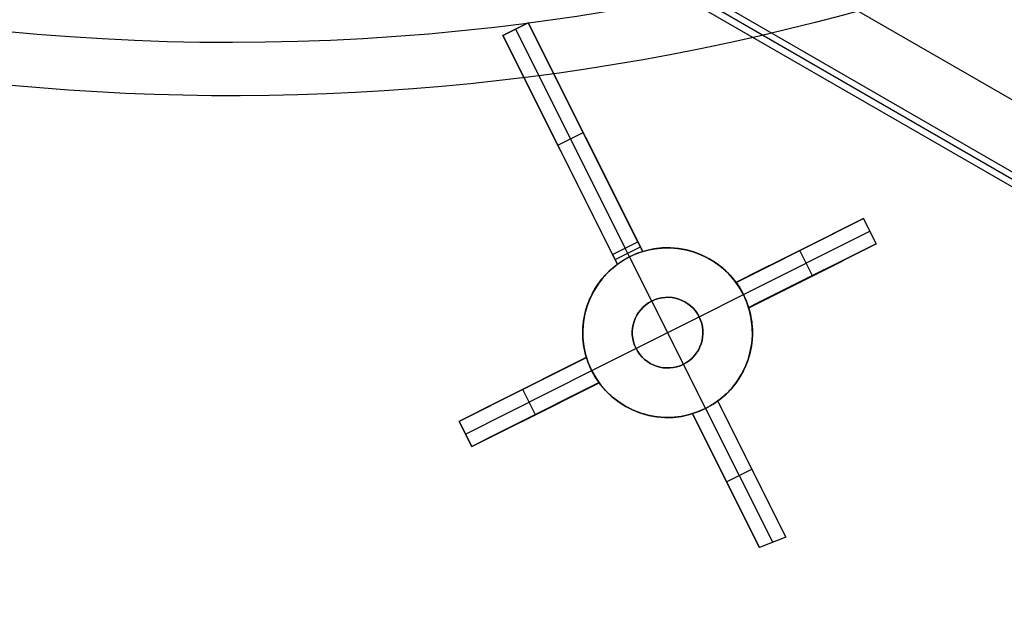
# Model space of a CAD drawing. Extents: x 16051 to 17254, y -2088 to -1046.
# Tile 7 of 62: x 16645 to 16679, y -1807 to -1786. Entities that reach past the tile are written whole.
import ezdxf

# ---------------------------------------------------------------- set-up
doc = ezdxf.new("R2010")
doc.units = 0
doc.layers.get('0').update_dxf_attribs({"linetype": 'CONTINUOUS'})
doc.layers.add('COLOR', color=7, linetype='CONTINUOUS')

msp = doc.modelspace()

# ---------------------------------------------------------------- linework, layer by layer
for p, q in [((16649.158, -1771.639, 78.137), (17194.55, -2086.521, 78.137)), ((17190.177, -2086.547, 80.456), (16648.054, -1773.553, 80.456)), ((16647.829, -1773.942, 78.507), (17189.952, -2086.937, 78.507)), ((17190.064, -2086.742, 79.482), (16647.941, -1773.747, 79.482))]:
    msp.add_line(p, q)
at = {"layer": 'COLOR'}
for p, q in [((16661.642, -1786.974, 17.172), (16662.536, -1786.526, 17.315)), ((16662.536, -1786.526, 15.7), (16661.642, -1786.974, 15.7)), ((16661.642, -1786.974, 16.507), (16662.536, -1786.526, 16.507)), ((16662.536, -1786.526, 17.315), (16666.587, -1794.609, 13.655)), ((16662.536, -1786.526, 15.7), (16662.536, -1786.526, 17.315)), ((16666.416, -1794.268, 0.7), (16662.536, -1786.526, 15.7)), ((16662.089, -1786.75, 15.7), (16662.089, -1786.75, 17.244)), ((16662.089, -1786.75, 15.7), (16665.969, -1794.492, 0.7)), ((16665.693, -1795.057, 13.526), (16661.642, -1786.974, 17.172)), ((16661.642, -1786.974, 15.7), (16661.642, -1786.974, 17.172)), ((16661.642, -1786.974, 15.7), (16665.522, -1794.716, 0.7)), ((16666.587, -1794.609, 9.007), (16664.268, -1789.98, 9.007)), ((16663.582, -1790.845, 8.2), (16664.476, -1790.397, 8.2)), ((16665.693, -1795.057, 8.936), (16663.392, -1790.465, 8.936)), ((16664.562, -1790.568, 15.49), (16664.562, -1790.568, 7.869)), ((16663.668, -1791.016, 7.869), (16663.668, -1791.016, 15.354)), ((16674.394, -1793.447, 10.7), (16669.886, -1795.706, 5.658)), ((16674.394, -1793.447, 13.462), (16674.842, -1794.341, 13.046)), ((16674.394, -1793.447, 13.462), (16674.394, -1793.447, 10.7)), ((16674.842, -1794.341, 10.7), (16674.394, -1793.447, 10.7)), ((16674.842, -1794.341, 12.081), (16674.394, -1793.447, 12.081)), ((16670.148, -1796.134, 5.7), (16674.618, -1793.894, 10.7)), ((16674.618, -1793.894, 13.254), (16674.618, -1793.894, 10.7)), ((16665.522, -1794.716, 0.7), (16666.416, -1794.268, 0.7)), ((16666.587, -1794.609, 0.7), (16666.416, -1794.268, 0.7)), ((16669.886, -1795.706, 9.56), (16673.375, -1793.957, 9.56)), ((16665.608, -1794.887, 0.7), (16666.502, -1794.439, 0.7)), ((16666.122, -1794.796, 0.7), (16665.969, -1794.492, 0.7)), ((16666.587, -1794.609, 0.7), (16666.587, -1794.609, 13.655)), ((16670.334, -1796.6, 5.658), (16674.842, -1794.341, 10.7)), ((16672.14, -1794.576, 8.179), (16672.14, -1794.576, 13.218)), ((16672.588, -1795.47, 8.179), (16672.14, -1794.576, 8.179)), ((16674.842, -1794.341, 10.7), (16674.842, -1794.341, 13.046)), ((16665.522, -1794.716, 0.7), (16665.693, -1795.057, 0.7)), ((16666.122, -1794.796, 0.7), (16666.122, -1794.796, -7.3)), ((16666.906, -1796.36, -7.3), (16666.122, -1794.796, -7.3)), ((16670.334, -1796.6, 9.352), (16673.637, -1794.945, 9.352)), ((16665.693, -1795.057, 13.526), (16665.693, -1795.057, 0.7)), ((16672.588, -1795.47, 12.804), (16672.588, -1795.47, 8.179)), ((16669.886, -1795.706, 12.945), (16669.886, -1795.706, 5.658)), ((16668.583, -1796.918, -7.3), (16670.148, -1796.134, -7.3)), ((16670.148, -1796.134, 5.7), (16670.148, -1796.134, -7.3)), ((16666.906, -1796.36, -1.3), (16666.906, -1796.36, -7.3)), ((16668.026, -1798.595, -1.3), (16666.906, -1796.36, -1.3)), ((16670.334, -1796.6, 5.658), (16670.334, -1796.6, 12.534)), ((16666.348, -1798.038, -1.3), (16668.583, -1796.918, -1.3)), ((16668.583, -1796.918, -7.3), (16668.583, -1796.918, -1.3)), ((16664.784, -1798.822, -7.3), (16666.348, -1798.038, -7.3)), ((16666.348, -1798.038, -1.3), (16666.348, -1798.038, -7.3)), ((16664.597, -1798.356, 5.658), (16660.09, -1800.615, 10.7)), ((16661.673, -1799.822, 8.929), (16664.597, -1798.356, 8.929)), ((16664.597, -1798.356, 5.658), (16664.597, -1798.356, 12.201)), ((16668.026, -1798.595, -1.3), (16668.026, -1798.595, -7.3)), ((16668.81, -1800.16, -7.3), (16668.026, -1798.595, -7.3)), ((16660.314, -1801.062, 10.7), (16664.784, -1798.822, 5.7)), ((16664.784, -1798.822, -7.3), (16664.784, -1798.822, 5.7)), ((16660.538, -1801.509, 10.7), (16665.045, -1799.25, 5.658)), ((16662.301, -1800.626, 8.728), (16665.045, -1799.25, 8.728)), ((16662.343, -1799.486, 8.179), (16662.343, -1799.486, 11.84)), ((16662.792, -1800.38, 8.179), (16662.343, -1799.486, 8.179)), ((16665.045, -1799.25, 11.797), (16665.045, -1799.25, 5.658)), ((16668.81, -1800.16, 3.7), (16668.81, -1800.16, -7.3)), ((16668.81, -1800.16, 3.7), (16671.183, -1804.894, 8.996)), ((16669.238, -1799.898, 11.241), (16671.648, -1804.707, 9.036)), ((16669.238, -1799.898, 3.658), (16669.238, -1799.898, 11.241)), ((16671.648, -1804.707, 9.036), (16669.238, -1799.898, 3.658)), ((16670.937, -1803.288, 7.45), (16669.238, -1799.898, 7.45)), ((16662.792, -1800.38, 11.44), (16662.792, -1800.38, 8.179)), ((16670.717, -1805.081, 8.954), (16668.344, -1800.346, 11.12)), ((16668.344, -1800.346, 11.12), (16668.344, -1800.346, 3.658)), ((16668.344, -1800.346, 3.658), (16670.717, -1805.081, 8.954)), ((16668.344, -1800.346, 7.389), (16670.016, -1803.682, 7.389)), ((16660.538, -1801.509, 11.057), (16660.09, -1800.615, 11.453)), ((16660.09, -1800.615, 10.7), (16660.09, -1800.615, 11.453)), ((16660.09, -1800.615, 10.7), (16660.538, -1801.509, 10.7)), ((16660.516, -1801.465, 11.077), (16660.09, -1800.615, 11.077)), ((16660.314, -1801.062, 10.7), (16660.314, -1801.062, 11.255)), ((16660.538, -1801.509, 10.7), (16660.538, -1801.509, 11.057)), ((16669.549, -1802.751, 6.347), (16670.443, -1802.302, 6.347)), ((16670.443, -1802.302, 6.347), (16670.443, -1802.302, 10.14)), ((16669.531, -1802.714, 6.306), (16669.531, -1802.714, 10.038)), ((16671.648, -1804.707, 9.036), (16670.717, -1805.081, 8.954))]:
    msp.add_line(p, q, dxfattribs=at)
for points in [[(16666.587, -1794.609, 13.655), (16666.645, -1794.592, 13.658), (16666.702, -1794.577, 13.661), (16666.76, -1794.562, 13.663), (16666.818, -1794.549, 13.665), (16666.876, -1794.536, 13.666), (16666.934, -1794.525, 13.666), (16666.993, -1794.515, 13.666), (16667.051, -1794.506, 13.666), (16667.11, -1794.499, 13.665), (16667.169, -1794.492, 13.663), (16667.228, -1794.487, 13.661), (16667.287, -1794.483, 13.659), (16667.346, -1794.48, 13.656), (16667.405, -1794.478, 13.652), (16667.465, -1794.478, 13.648), (16667.525, -1794.478, 13.644), (16667.584, -1794.48, 13.639), (16667.644, -1794.483, 13.633), (16667.703, -1794.487, 13.627), (16667.762, -1794.492, 13.62), (16667.82, -1794.499, 13.613), (16667.879, -1794.506, 13.606), (16667.937, -1794.515, 13.598), (16667.995, -1794.525, 13.589), (16668.052, -1794.536, 13.581), (16668.109, -1794.548, 13.571), (16668.166, -1794.561, 13.561), (16668.223, -1794.575, 13.551), (16668.28, -1794.59, 13.54), (16668.336, -1794.607, 13.529), (16668.391, -1794.624, 13.517), (16668.447, -1794.643, 13.505), (16668.502, -1794.663, 13.493), (16668.557, -1794.683, 13.48), (16668.61, -1794.705, 13.467), (16668.664, -1794.727, 13.453), (16668.716, -1794.751, 13.439), (16668.769, -1794.775, 13.425), (16668.82, -1794.801, 13.41), (16668.871, -1794.827, 13.395), (16668.921, -1794.854, 13.38), (16668.971, -1794.883, 13.364), (16669.02, -1794.912, 13.348), (16669.069, -1794.942, 13.331), (16669.117, -1794.973, 13.315), (16669.164, -1795.005, 13.298), (16669.211, -1795.037, 13.28), (16669.257, -1795.071, 13.262), (16669.302, -1795.106, 13.244), (16669.347, -1795.141, 13.226), (16669.39, -1795.177, 13.207), (16669.433, -1795.213, 13.189), (16669.476, -1795.25, 13.17), (16669.517, -1795.288, 13.15), (16669.557, -1795.327, 13.131), (16669.597, -1795.366, 13.111), (16669.636, -1795.406, 13.091), (16669.674, -1795.447, 13.071), (16669.711, -1795.488, 13.051), (16669.748, -1795.531, 13.03), (16669.784, -1795.573, 13.009), (16669.819, -1795.617, 12.988), (16669.886, -1795.706, 12.945)], [(16664.597, -1798.356, 12.201), (16664.566, -1798.246, 12.249), (16664.539, -1798.136, 12.297), (16664.527, -1798.081, 12.321), (16664.516, -1798.025, 12.345), (16664.506, -1797.969, 12.369), (16664.497, -1797.914, 12.393), (16664.49, -1797.858, 12.417), (16664.483, -1797.802, 12.441), (16664.473, -1797.689, 12.489), (16664.467, -1797.576, 12.537), (16664.466, -1797.463, 12.585), (16664.467, -1797.406, 12.609), (16664.469, -1797.349, 12.633), (16664.472, -1797.292, 12.657), (16664.476, -1797.235, 12.681), (16664.481, -1797.178, 12.705), (16664.487, -1797.121, 12.729), (16664.494, -1797.065, 12.752), (16664.503, -1797.008, 12.775), (16664.512, -1796.952, 12.799), (16664.523, -1796.896, 12.822), (16664.534, -1796.84, 12.844), (16664.547, -1796.785, 12.867), (16664.561, -1796.73, 12.89), (16664.575, -1796.674, 12.912), (16664.591, -1796.62, 12.934), (16664.608, -1796.565, 12.956), (16664.626, -1796.51, 12.978), (16664.645, -1796.456, 13), (16664.665, -1796.402, 13.022), (16664.687, -1796.348, 13.043), (16664.709, -1796.295, 13.065), (16664.733, -1796.242, 13.086), (16664.757, -1796.189, 13.106), (16664.783, -1796.137, 13.127), (16664.809, -1796.085, 13.147), (16664.837, -1796.033, 13.167), (16664.865, -1795.982, 13.187), (16664.895, -1795.932, 13.207), (16664.926, -1795.882, 13.226), (16664.957, -1795.833, 13.245), (16664.99, -1795.784, 13.263), (16665.023, -1795.736, 13.282), (16665.058, -1795.689, 13.299), (16665.093, -1795.642, 13.317), (16665.13, -1795.596, 13.334), (16665.167, -1795.55, 13.351), (16665.206, -1795.505, 13.368), (16665.246, -1795.461, 13.384), (16665.286, -1795.417, 13.4), (16665.328, -1795.374, 13.416), (16665.37, -1795.331, 13.431), (16665.414, -1795.29, 13.446), (16665.458, -1795.249, 13.46), (16665.503, -1795.209, 13.474), (16665.549, -1795.17, 13.488), (16665.597, -1795.131, 13.501), (16665.645, -1795.094, 13.514), (16665.693, -1795.057, 13.526)], [(16670.334, -1796.6, 12.534), (16670.366, -1796.709, 12.486), (16670.393, -1796.819, 12.438), (16670.415, -1796.93, 12.39), (16670.425, -1796.985, 12.366), (16670.434, -1797.041, 12.342), (16670.442, -1797.097, 12.318), (16670.448, -1797.152, 12.294), (16670.458, -1797.265, 12.246), (16670.464, -1797.377, 12.199), (16670.466, -1797.491, 12.151), (16670.465, -1797.547, 12.127), (16670.463, -1797.604, 12.104), (16670.46, -1797.662, 12.08), (16670.456, -1797.719, 12.057), (16670.451, -1797.776, 12.033), (16670.445, -1797.832, 12.01), (16670.437, -1797.889, 11.987), (16670.429, -1797.945, 11.964), (16670.42, -1798.002, 11.941), (16670.409, -1798.058, 11.919), (16670.398, -1798.113, 11.896), (16670.385, -1798.169, 11.874), (16670.371, -1798.224, 11.852), (16670.357, -1798.279, 11.83), (16670.341, -1798.334, 11.809), (16670.324, -1798.389, 11.787), (16670.306, -1798.444, 11.766), (16670.287, -1798.498, 11.745), (16670.267, -1798.552, 11.724), (16670.246, -1798.606, 11.703), (16670.223, -1798.659, 11.682), (16670.2, -1798.713, 11.662), (16670.175, -1798.765, 11.642), (16670.15, -1798.818, 11.622), (16670.123, -1798.87, 11.602), (16670.095, -1798.921, 11.583), (16670.067, -1798.973, 11.564), (16670.037, -1799.023, 11.545), (16670.007, -1799.073, 11.527), (16669.975, -1799.122, 11.509), (16669.942, -1799.171, 11.491), (16669.909, -1799.219, 11.474), (16669.874, -1799.267, 11.456), (16669.839, -1799.313, 11.44), (16669.802, -1799.36, 11.423), (16669.764, -1799.406, 11.407), (16669.726, -1799.451, 11.391), (16669.686, -1799.495, 11.376), (16669.646, -1799.539, 11.36), (16669.604, -1799.582, 11.346), (16669.562, -1799.624, 11.331), (16669.518, -1799.666, 11.317), (16669.474, -1799.707, 11.303), (16669.428, -1799.747, 11.29), (16669.382, -1799.786, 11.277), (16669.335, -1799.824, 11.265), (16669.287, -1799.862, 11.253), (16669.238, -1799.898, 11.241)], [(16668.344, -1800.346, 11.12), (16668.287, -1800.363, 11.117), (16668.229, -1800.379, 11.114), (16668.172, -1800.394, 11.112), (16668.114, -1800.407, 11.111), (16668.056, -1800.419, 11.11), (16667.998, -1800.43, 11.109), (16667.94, -1800.44, 11.109), (16667.882, -1800.449, 11.109), (16667.823, -1800.457, 11.11), (16667.764, -1800.463, 11.112), (16667.705, -1800.468, 11.114), (16667.646, -1800.473, 11.116), (16667.587, -1800.476, 11.119), (16667.528, -1800.477, 11.122), (16667.469, -1800.478, 11.126), (16667.409, -1800.477, 11.13), (16667.349, -1800.476, 11.135), (16667.29, -1800.473, 11.14), (16667.231, -1800.469, 11.146), (16667.172, -1800.464, 11.152), (16667.114, -1800.457, 11.159), (16667.056, -1800.45, 11.166), (16666.998, -1800.441, 11.173), (16666.94, -1800.432, 11.181), (16666.882, -1800.421, 11.189), (16666.825, -1800.409, 11.198), (16666.768, -1800.396, 11.207), (16666.711, -1800.382, 11.217), (16666.655, -1800.366, 11.227), (16666.599, -1800.35, 11.238), (16666.543, -1800.332, 11.249), (16666.487, -1800.314, 11.26), (16666.432, -1800.294, 11.272), (16666.378, -1800.274, 11.284), (16666.324, -1800.252, 11.296), (16666.27, -1800.23, 11.309), (16666.218, -1800.206, 11.323), (16666.166, -1800.182, 11.336), (16666.114, -1800.156, 11.35), (16666.063, -1800.13, 11.364), (16666.013, -1800.103, 11.379), (16665.963, -1800.075, 11.394), (16665.914, -1800.045, 11.409), (16665.865, -1800.015, 11.425), (16665.817, -1799.984, 11.441), (16665.77, -1799.952, 11.457), (16665.723, -1799.92, 11.474), (16665.677, -1799.886, 11.491), (16665.631, -1799.851, 11.508), (16665.586, -1799.816, 11.526), (16665.542, -1799.78, 11.544), (16665.499, -1799.744, 11.562), (16665.457, -1799.706, 11.58), (16665.416, -1799.668, 11.599), (16665.375, -1799.63, 11.618), (16665.335, -1799.59, 11.637), (16665.296, -1799.55, 11.656), (16665.258, -1799.509, 11.675), (16665.221, -1799.468, 11.695), (16665.184, -1799.426, 11.715), (16665.148, -1799.383, 11.735), (16665.113, -1799.339, 11.756), (16665.079, -1799.295, 11.776), (16665.045, -1799.25, 11.797)]]:
    msp.add_polyline3d(points, dxfattribs=at)
for centre, radius, start, end in [((16652.004, -1705.268, -11.461), 153, 206.61842, 26.61842), ((16652.004, -1705.268, -35.8), 153, 206.61842, 26.61842), ((16652.004, -1705.268, -23.63), 153, 206.61842, 26.61842), ((16652.004, -1705.268, -10.909), 152.834, 206.61842, 26.61842), ((16652.004, -1705.268, -35.8), 150, 206.61842, 26.61842), ((16667.466, -1797.478, -7.3), 3, 26.6184, 206.6184), ((16667.466, -1797.478, -7.3), 3, 206.6184, 26.6184), ((16667.466, -1797.478, -7.3), 1.25, 26.6184, 206.6184), ((16667.466, -1797.478, -7.3), 1.25, 206.6184, 26.6184)]:
    msp.add_arc(centre, radius, start, end, dxfattribs=at)
at = {"layer": 'COLOR', "extrusion": (0, 0, -1)}
for centre, radius, start, end in [((-16652.004, -1705.268, 10.541), 152.392, 153.38158, 333.38158), ((-16652.004, -1705.268, -43.5), 75, 243.38158, 63.38158), ((-16652.004, -1705.268, -32.973), 75, 243.38158, 63.38158), ((-16652.004, -1705.268, -33.399), 73, 243.38158, 63.38158), ((-16652.004, -1705.268, -18.688), 83.816, 153.38158, 333.38158), ((-16652.004, -1705.268, -22.446), 75, 243.38158, 333.38158), ((-16652.004, -1705.268, -17.309), 81.95, 224.13835, 262.6114), ((-16652.004, -1705.268, -17.309), 81.95, 262.63961, 314.10432), ((-16667.466, -1797.478, -3.187), 3, 72.9756, 153.3816), ((-16667.466, -1797.478, -0.7), 3, 53.7875, 72.9756), ((-16667.466, -1797.478, -3.187), 3, 333.3816, 53.7875), ((-16667.466, -1797.478, -2.617), 3, 153.3816, 333.3816), ((-16667.466, -1797.478, 1.3), 1.25, 333.3816, 153.3816), ((-16667.466, -1797.478, 4.3), 1.25, 333.3816, 153.3816), ((-16667.466, -1797.478, 1.3), 1.25, 153.3816, 333.3816), ((-16667.466, -1797.478, 4.3), 1.25, 153.3816, 333.3816)]:
    msp.add_arc(centre, radius, start, end, dxfattribs=at)
at = {"layer": 'COLOR', "extrusion": (-0.448047, 0.89401, -9.75863e-09)}
msp.add_arc((-14124.615, -217.21, -9074.264), 231.633, 83.52392, 84.77763, dxfattribs=at)
at = {"layer": 'COLOR', "extrusion": (0.448047, -0.89401, -1.39006e-09)}
msp.add_arc((14124.579, -219.718, 9075.264), 233.714, 95.16709, 96.4095, dxfattribs=at)
at = {"layer": 'COLOR', "extrusion": (0.632161, 0.316817, -0.707107)}
for centre, start, end in [((-9074.766, 9971.05, 9965.136), 76.4986, 89.9649), ((-9074.763, 9971.05, 9965.136), 90.0351, 103.5014)]:
    msp.add_arc(centre, 2.147, start, end, dxfattribs=at)
at = {"layer": 'COLOR', "extrusion": (-0.448047, 0.89401, 4.46032e-12)}
msp.add_arc((-14128.376, -246.74, -9074.264), 261.404, 81.01064, 82.12785, dxfattribs=at)
at = {"layer": 'COLOR', "extrusion": (-0.632161, -0.316817, -0.707107)}
for centre, start, end in [((9074.766, -9963.041, -9968.955), 90.0351, 103.5014), ((9074.763, -9963.041, -9968.955), 76.4986, 89.9649)]:
    msp.add_arc(centre, 2.147, start, end, dxfattribs=at)
at = {"layer": 'COLOR', "extrusion": (0.448047, -0.89401, -7.0629e-08)}
msp.add_arc((14128.257, -248.891, 9075.264), 263.12, 97.7945, 98.90419, dxfattribs=at)
at = {"layer": 'COLOR', "extrusion": (0.316817, -0.632161, -0.707107)}
msp.add_arc((14095.531, 6419.429, 6416.332), 2.136, 76.4635, 103.5365, dxfattribs=at)

doc.saveas('drawing.dxf')
